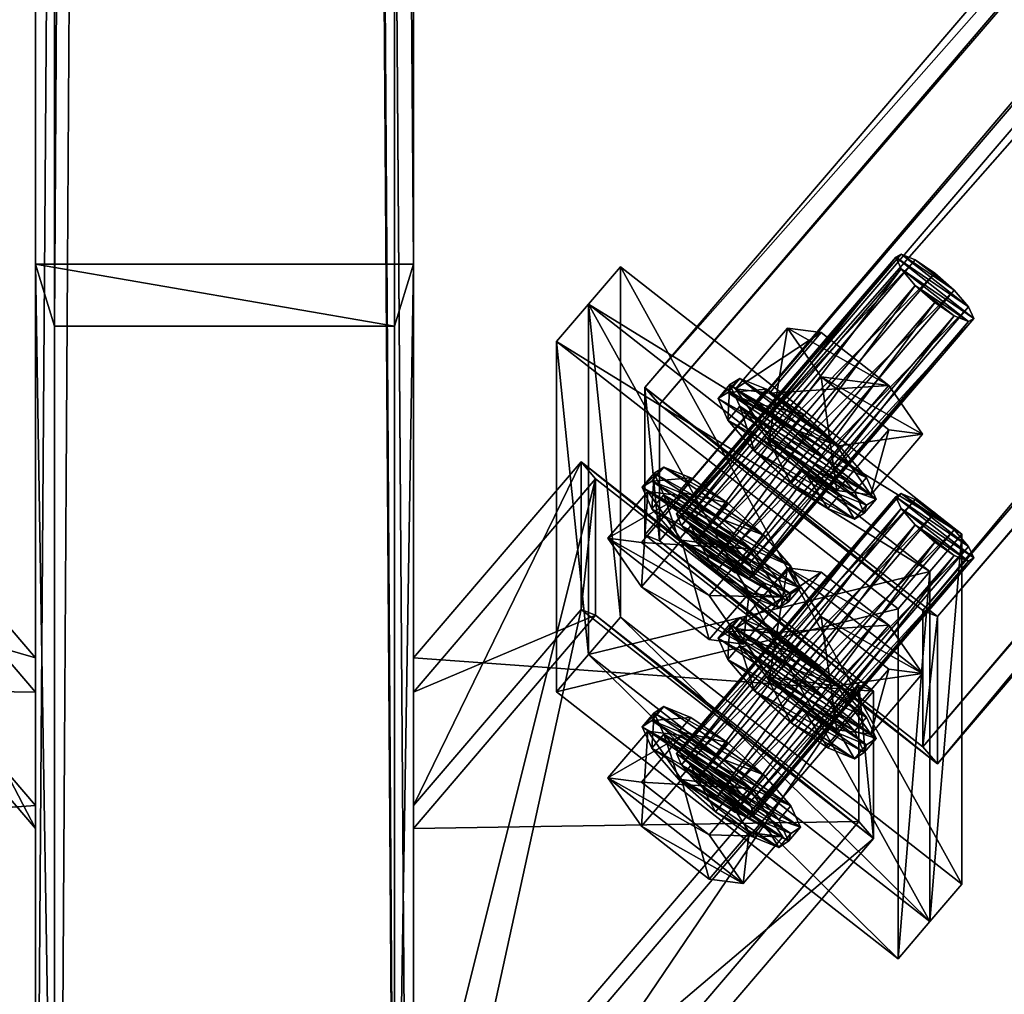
# Model space of a CAD drawing. Header units: millimetres. Extents: x 60485 to 71303, y 100 to 16900.
# Tile 43 of 256: x 63167 to 63324, y 352 to 507. Entities that reach past the tile are written whole.
import ezdxf

# ---------------------------------------------------------------- set-up
doc = ezdxf.new("R2010")
doc.units = ezdxf.units.MM
for name, color, linetype in [('13', 7, 'Continuous'), ('3', 7, 'Continuous'), ('6', 7, 'Continuous'), ('99', 7, 'Continuous')]:
    doc.layers.add(name, color=color, linetype=linetype)

msp = doc.modelspace()

# ---------------------------------------------------------------- meshes
at = {"layer": '13', "color": 7}
mesh = msp.add_polyface(dxfattribs=at)
corners = [(63315.83, 463.96, 2995.38), (63277.91, 425.99, 2982.65), (63281, 423.25, 2982.93), (63312.74, 466.69, 2995.09), (63274.81, 428.1, 2984.41), (63309.64, 468.8, 2996.86), (63307.38, 469.72, 3000.2), (63272.55, 429.01, 2987.76), (63306.55, 469.2, 3004.23), (63271.72, 428.49, 2991.78), (63307.38, 467.38, 3007.85), (63272.55, 426.67, 2995.41), (63274.81, 424.04, 2997.67), (63309.64, 464.75, 3010.11), (63277.91, 421.31, 2997.95), (63294.71, 457.26, 2988.03), (63289.35, 457.94, 3000.78), (63281.12, 448.32, 2997.84), (63286.48, 447.63, 2985.08), (63294.71, 450.24, 3010.98), (63286.48, 440.62, 3008.04), (63297.2, 432.23, 3005.47), (63302.56, 431.54, 2992.71), (63297.2, 439.24, 2982.52), (63274, 434.21, 2979.94), (63269.75, 435.93, 2986.21), (63267.85, 433.71, 2985.53), (63268.2, 434.95, 2993.76), (63266.3, 432.73, 2993.08), (63279.81, 430.25, 2976.63), (63291.84, 444.31, 2980.93), (63286.04, 448.27, 2984.24), (63284.14, 446.05, 2983.56), (63289.94, 442.09, 2980.25), (63281.79, 449.99, 2990.51), (63279.89, 447.77, 2989.83), (63280.23, 449.01, 2998.05), (63278.33, 446.79, 2997.38), (63281.79, 445.6, 3004.86), (63279.89, 443.38, 3004.18), (63286.04, 440.67, 3009.09), (63284.14, 438.45, 3008.41), (63291.84, 435.54, 3009.62), (63289.94, 433.32, 3008.94), (63297.64, 439.19, 2981.47), (63301.89, 434.26, 2985.7), (63303.45, 430.85, 2992.5), (63301.89, 429.87, 3000.04), (63299.99, 427.65, 2999.37), (63301.55, 428.62, 2991.82), (63299.99, 432.03, 2985.02), (63295.74, 436.97, 2980.79)]
mesh.append_faces([[corners[k] for k in face] for face in [(0, 1, 2, 2), (3, 4, 1, 1), (5, 7, 4, 4), (6, 9, 7, 7), (8, 11, 9, 9), (10, 12, 11, 11), (13, 14, 12, 12), (15, 17, 18, 18), (16, 20, 17, 17), (19, 21, 20, 20), (17, 23, 18, 18), (25, 28, 26, 26), (29, 25, 24, 24), (30, 32, 33, 33), (31, 35, 32, 32), (34, 37, 35, 35), (36, 39, 37, 37), (38, 41, 39, 39), (40, 43, 41, 41), (35, 33, 32, 32)]], dxfattribs={"vtx0": -1, "color": 7})
mesh.append_faces([[corners[k] for k in face] for face in [(20, 22, 17, 17), (31, 44, 34, 34), (34, 45, 36, 36), (36, 46, 38, 38), (38, 47, 40, 40), (43, 48, 41, 41), (41, 49, 39, 39), (39, 50, 37, 37), (37, 51, 35, 35)]], dxfattribs={"vtx0": -1, "vtx1": -1, "color": 7})
mesh.append_faces([[corners[k] for k in face] for face in [(35, 51, 33, 33)]], dxfattribs={"vtx0": -1, "vtx2": -1, "vtx3": -1, "color": 7})
mesh.append_faces([[corners[k] for k in face] for face in [(5, 6, 7, 7), (6, 8, 9, 9), (8, 10, 11, 11), (15, 16, 17, 17), (16, 19, 20, 20), (24, 25, 26, 26), (25, 27, 28, 28), (30, 31, 32, 32), (31, 34, 35, 35), (34, 36, 37, 37), (36, 38, 39, 39), (38, 40, 41, 41), (40, 42, 43, 43)]], dxfattribs={"vtx2": -1, "vtx3": -1, "color": 7})
mesh = msp.add_polyface(dxfattribs=at)
corners = [(63318.93, 459.51, 3001.26), (63318.1, 461.33, 2997.64), (63283.27, 420.62, 2985.19), (63315.83, 463.96, 2995.38), (63281, 423.25, 2982.93), (63312.74, 466.69, 2995.09), (63277.91, 425.99, 2982.65), (63309.64, 468.8, 2996.86), (63274.81, 428.1, 2984.41), (63307.38, 467.38, 3007.85), (63309.64, 464.75, 3010.11), (63274.81, 424.04, 2997.67), (63312.74, 462.01, 3010.4), (63277.91, 421.31, 2997.95), (63315.83, 459.9, 3008.63), (63281, 419.2, 2996.18), (63318.1, 458.99, 3005.29), (63283.27, 418.28, 2992.84), (63284.1, 418.8, 2988.82), (63307.38, 469.72, 3000.2), (63306.55, 469.2, 3004.23), (63310.8, 441.16, 2995.65), (63305.43, 448.86, 2985.46), (63297.2, 439.24, 2982.52), (63302.56, 431.54, 2992.71), (63294.71, 457.26, 2988.03), (63286.48, 447.63, 2985.08), (63294.71, 450.24, 3010.98), (63305.43, 441.85, 3008.41), (63297.2, 432.23, 3005.47), (63289.35, 457.94, 3000.78), (63286.48, 440.62, 3008.04), (63281.12, 448.32, 2997.84), (63301.89, 434.26, 2985.7), (63297.64, 439.19, 2981.47), (63295.74, 436.97, 2980.79), (63299.99, 432.03, 2985.02), (63291.84, 444.31, 2980.93), (63289.94, 442.09, 2980.25), (63286.04, 448.27, 2984.24), (63281.79, 449.99, 2990.51), (63280.23, 449.01, 2998.05), (63303.45, 430.85, 2992.5), (63281.79, 445.6, 3004.86), (63301.89, 429.87, 3000.04), (63286.04, 440.67, 3009.09), (63297.64, 431.59, 3006.31), (63291.84, 435.54, 3009.62), (63279.89, 443.38, 3004.18), (63301.55, 428.62, 2991.82), (63278.33, 446.79, 2997.38)]
mesh.append_faces([[corners[k] for k in face] for face in [(3, 7, 5, 5), (10, 14, 12, 12), (21, 23, 24, 24), (22, 26, 23, 23), (28, 24, 29, 29), (22, 30, 25, 25), (27, 21, 28, 28), (24, 31, 29, 29), (33, 35, 36, 36), (34, 38, 35, 35), (34, 39, 37, 37), (45, 46, 47, 47)]], dxfattribs={"vtx0": -1, "color": 7})
mesh.append_faces([[corners[k] for k in face] for face in [(7, 3, 19, 19), (19, 1, 20, 20), (20, 0, 9, 9), (9, 16, 10, 10), (30, 22, 27, 27)]], dxfattribs={"vtx0": -1, "vtx1": -1, "color": 7})
mesh.append_faces([[corners[k] for k in face] for face in [(19, 3, 1, 1), (20, 1, 0, 0), (9, 0, 16, 16), (10, 16, 14, 14), (27, 22, 21, 21), (32, 24, 23, 23), (40, 34, 33, 33), (41, 33, 42, 42), (43, 42, 44, 44), (48, 49, 36, 36), (50, 36, 35, 35)]], dxfattribs={"vtx0": -1, "vtx2": -1, "vtx3": -1, "color": 7})
mesh.append_faces([[corners[k] for k in face] for face in [(0, 1, 2, 2), (1, 3, 4, 4), (3, 5, 6, 6), (5, 7, 8, 8), (9, 10, 11, 11), (10, 12, 13, 13), (12, 14, 15, 15), (14, 16, 17, 17), (16, 0, 18, 18), (21, 22, 23, 23), (22, 25, 26, 26), (27, 28, 29, 29), (28, 21, 24, 24), (33, 34, 35, 35), (34, 37, 38, 38)]], dxfattribs={"vtx2": -1, "vtx3": -1, "color": 7})
mesh = msp.add_polyface(dxfattribs=at)
corners = [(63315.83, 425.95, 3119.7), (63309.64, 430.79, 3121.18), (63312.74, 428.68, 3119.41), (63307.38, 431.71, 3124.52), (63318.1, 423.32, 3121.96), (63306.55, 431.19, 3128.55), (63318.93, 421.5, 3125.58), (63307.38, 429.37, 3132.17), (63318.1, 420.98, 3129.61), (63309.64, 426.74, 3134.43), (63315.83, 421.9, 3132.95), (63312.74, 424.01, 3134.71), (63305.43, 410.86, 3109.78), (63289.35, 419.93, 3125.1), (63294.71, 419.25, 3112.35), (63318.93, 459.51, 3001.26), (63283.27, 420.62, 2985.19), (63284.1, 418.8, 2988.82), (63318.1, 461.33, 2997.64), (63281, 423.25, 2982.93), (63312.74, 462.01, 3010.4), (63281, 419.2, 2996.18), (63277.91, 421.31, 2997.95), (63315.83, 459.9, 3008.63), (63283.27, 418.28, 2992.84), (63318.1, 458.99, 3005.29), (63272.55, 426.67, 2995.41), (63288.63, 415.26, 2987.73), (63283.27, 422.96, 2977.54), (63276.94, 415.56, 2975.28), (63272.55, 424.33, 3003.06), (63283.27, 415.94, 3000.49), (63291.42, 416.78, 2988.2), (63289.86, 420.19, 2981.4), (63287.96, 417.97, 2980.72), (63289.52, 414.56, 2987.52), (63285.61, 425.12, 2977.17), (63283.71, 422.9, 2976.49), (63277.91, 428.03, 2975.96), (63279.81, 421.48, 3005.32), (63285.61, 417.53, 3002.01), (63283.71, 415.31, 3001.33), (63268.2, 434.95, 2993.76), (63269.75, 431.54, 3000.56), (63274, 426.61, 3004.79), (63289.86, 415.81, 2995.75), (63272.1, 424.39, 3004.11), (63287.96, 413.59, 2995.07), (63267.85, 429.32, 2999.88), (63303.45, 430.85, 2992.5), (63301.89, 434.26, 2985.7), (63299.99, 432.03, 2985.02), (63301.55, 428.62, 2991.82), (63291.84, 435.54, 3009.62), (63297.64, 431.59, 3006.31), (63295.74, 429.37, 3005.63), (63289.94, 433.32, 3008.94), (63301.89, 429.87, 3000.04), (63299.99, 427.65, 2999.37), (63286.04, 440.67, 3009.09), (63284.14, 438.45, 3008.41)]
mesh.append_faces([[corners[k] for k in face] for face in [(0, 1, 2, 2), (9, 10, 11, 11), (12, 13, 14, 14), (15, 16, 17, 17), (18, 19, 16, 16), (20, 21, 22, 22), (23, 24, 21, 21), (25, 17, 24, 24), (30, 27, 31, 31), (32, 34, 35, 35), (33, 37, 34, 34), (36, 38, 37, 37), (39, 45, 40, 40), (49, 51, 52, 52), (53, 55, 56, 56), (54, 58, 55, 55), (57, 52, 58, 58), (58, 56, 55, 55)]], dxfattribs={"vtx0": -1, "color": 7})
mesh.append_faces([[corners[k] for k in face] for face in [(1, 0, 3, 3), (3, 4, 5, 5), (5, 6, 7, 7), (7, 8, 9, 9)]], dxfattribs={"vtx0": -1, "vtx1": -1, "color": 7})
mesh.append_faces([[corners[k] for k in face] for face in [(3, 0, 4, 4), (5, 4, 6, 6), (7, 6, 8, 8), (9, 8, 10, 10), (26, 24, 17, 17), (30, 28, 27, 27), (42, 36, 33, 33), (43, 33, 32, 32), (44, 32, 45, 45), (46, 47, 35, 35), (48, 35, 34, 34), (59, 57, 54, 54), (60, 58, 52, 52)]], dxfattribs={"vtx0": -1, "vtx2": -1, "vtx3": -1, "color": 7})
mesh.append_faces([[corners[k] for k in face] for face in [(27, 28, 29, 29), (32, 33, 34, 34), (33, 36, 37, 37), (39, 40, 41, 41), (49, 50, 51, 51), (53, 54, 55, 55), (54, 57, 58, 58), (57, 49, 52, 52)]], dxfattribs={"vtx2": -1, "vtx3": -1, "color": 7})
mesh = msp.add_polyface(dxfattribs=at)
corners = [(63281, 419.2, 2996.18), (63274.81, 424.04, 2997.67), (63277.91, 421.31, 2997.95), (63283.27, 418.28, 2992.84), (63272.55, 426.67, 2995.41), (63284.1, 418.8, 2988.82), (63271.72, 428.49, 2991.78), (63283.27, 420.62, 2985.19), (63272.55, 429.01, 2987.76), (63281, 423.25, 2982.93), (63274.81, 428.1, 2984.41), (63277.91, 425.99, 2982.65), (63283.27, 422.96, 2977.54), (63272.55, 431.35, 2980.11), (63266.21, 423.95, 2977.84), (63276.94, 415.56, 2975.28), (63267.18, 432.04, 2992.87), (63260.85, 424.64, 2990.6), (63272.55, 424.33, 3003.06), (63266.21, 416.93, 3000.8), (63276.94, 408.54, 2998.23), (63282.3, 407.85, 2985.47), (63285.61, 425.12, 2977.17), (63279.81, 430.25, 2976.63), (63277.91, 428.03, 2975.96), (63274, 434.21, 2979.94), (63272.1, 431.99, 2979.27), (63267.85, 433.71, 2985.53), (63268.2, 434.95, 2993.76), (63269.75, 431.54, 3000.56), (63267.85, 429.32, 2999.88), (63266.3, 432.73, 2993.08), (63274, 426.61, 3004.79), (63272.1, 424.39, 3004.11), (63279.81, 421.48, 3005.32), (63277.91, 419.26, 3004.64), (63283.71, 415.31, 3001.33), (63269.75, 435.93, 2986.21), (63289.86, 420.19, 2981.4), (63291.42, 416.78, 2988.2), (63289.86, 415.81, 2995.75), (63287.96, 413.59, 2995.07), (63289.52, 414.56, 2987.52), (63287.96, 417.97, 2980.72), (63283.71, 422.9, 2976.49)]
mesh.append_faces([[corners[k] for k in face] for face in [(0, 1, 2, 2), (10, 9, 11, 11), (12, 14, 15, 15), (13, 17, 14, 14), (16, 19, 17, 17), (18, 20, 19, 19), (12, 16, 13, 13), (17, 15, 14, 14), (23, 26, 24, 24), (25, 27, 26, 26), (28, 30, 31, 31), (29, 33, 30, 30), (32, 35, 33, 33), (34, 36, 35, 35), (27, 24, 26, 26)]], dxfattribs={"vtx0": -1, "color": 7})
mesh.append_faces([[corners[k] for k in face] for face in [(1, 3, 4, 4), (4, 5, 6, 6), (6, 7, 8, 8), (8, 9, 10, 10), (16, 12, 18, 18), (19, 21, 17, 17), (37, 22, 28, 28), (28, 38, 29, 29), (29, 39, 32, 32), (32, 40, 34, 34), (35, 41, 33, 33), (33, 42, 30, 30), (30, 43, 31, 31), (31, 44, 27, 27)]], dxfattribs={"vtx0": -1, "vtx1": -1, "color": 7})
mesh.append_faces([[corners[k] for k in face] for face in [(1, 0, 3, 3), (6, 5, 7, 7), (8, 7, 9, 9), (37, 23, 22, 22), (31, 43, 44, 44), (27, 44, 24, 24)]], dxfattribs={"vtx0": -1, "vtx2": -1, "vtx3": -1, "color": 7})
mesh.append_faces([[corners[k] for k in face] for face in [(12, 13, 14, 14), (13, 16, 17, 17), (16, 18, 19, 19), (22, 23, 24, 24), (23, 25, 26, 26), (28, 29, 30, 30), (29, 32, 33, 33), (32, 34, 35, 35)]], dxfattribs={"vtx2": -1, "vtx3": -1, "color": 7})
mesh = msp.add_polyface(dxfattribs=at)
corners = [(63312.74, 428.68, 3119.41), (63274.81, 390.09, 3108.73), (63277.91, 387.98, 3106.97), (63309.64, 430.79, 3121.18), (63272.55, 391, 3112.08), (63307.38, 431.71, 3124.52), (63271.72, 390.48, 3116.1), (63306.55, 431.19, 3128.55), (63272.55, 388.67, 3119.73), (63307.38, 429.37, 3132.17), (63274.81, 386.04, 3121.99), (63309.64, 426.74, 3134.43), (63277.91, 383.3, 3122.27), (63294.71, 419.25, 3112.35), (63289.35, 419.93, 3125.1), (63281.12, 410.31, 3122.16), (63286.48, 409.63, 3109.4), (63286.48, 402.61, 3132.36), (63297.2, 401.23, 3106.84), (63274, 396.2, 3104.26), (63269.75, 397.92, 3110.53), (63267.85, 395.7, 3109.85), (63268.2, 396.94, 3118.08), (63266.3, 394.72, 3117.4), (63279.81, 392.24, 3100.95), (63291.84, 406.31, 3105.25), (63286.04, 410.26, 3108.56), (63284.14, 408.04, 3107.88), (63281.79, 411.98, 3114.83), (63279.89, 409.76, 3114.15), (63280.23, 411.01, 3122.37), (63278.33, 408.78, 3121.7), (63281.79, 407.6, 3129.17), (63279.89, 405.38, 3128.5), (63286.04, 402.67, 3133.41), (63284.14, 400.44, 3132.73), (63289.94, 395.32, 3133.26), (63297.64, 401.18, 3105.79), (63301.89, 396.25, 3110.02), (63303.45, 392.84, 3116.82), (63301.55, 390.62, 3116.14), (63299.99, 394.03, 3109.34), (63295.74, 398.96, 3105.11), (63289.94, 404.09, 3104.57), (63288.63, 415.26, 2987.73), (63276.94, 415.56, 2975.28), (63282.3, 407.85, 2985.47), (63272.55, 424.33, 3003.06), (63283.27, 415.94, 3000.49), (63276.94, 408.54, 2998.23), (63266.21, 416.93, 3000.8), (63260.85, 424.64, 2990.6), (63285.61, 417.53, 3002.01), (63289.86, 415.81, 2995.75), (63287.96, 413.59, 2995.07), (63283.71, 415.31, 3001.33), (63289.52, 414.56, 2987.52), (63277.91, 419.26, 3004.64)]
mesh.append_faces([[corners[k] for k in face] for face in [(0, 1, 2, 2), (3, 4, 1, 1), (5, 6, 4, 4), (7, 8, 6, 6), (9, 10, 8, 8), (11, 12, 10, 10), (13, 15, 16, 16), (14, 17, 15, 15), (15, 18, 16, 16), (20, 23, 21, 21), (24, 20, 19, 19), (26, 29, 27, 27), (28, 31, 29, 29), (30, 33, 31, 31), (32, 35, 33, 33), (34, 36, 35, 35), (29, 43, 27, 27), (44, 45, 46, 46), (48, 46, 49, 49), (46, 50, 49, 49), (52, 54, 55, 55), (53, 56, 54, 54), (54, 57, 55, 55)]], dxfattribs={"vtx0": -1, "color": 7})
mesh.append_faces([[corners[k] for k in face] for face in [(17, 18, 15, 15), (26, 37, 28, 28), (28, 38, 30, 30), (30, 39, 32, 32), (35, 40, 33, 33), (33, 41, 31, 31), (31, 42, 29, 29)]], dxfattribs={"vtx0": -1, "vtx1": -1, "color": 7})
mesh.append_faces([[corners[k] for k in face] for face in [(29, 42, 43, 43), (51, 46, 45, 45)]], dxfattribs={"vtx0": -1, "vtx2": -1, "vtx3": -1, "color": 7})
mesh.append_faces([[corners[k] for k in face] for face in [(13, 14, 15, 15), (19, 20, 21, 21), (20, 22, 23, 23), (25, 26, 27, 27), (26, 28, 29, 29), (28, 30, 31, 31), (30, 32, 33, 33), (32, 34, 35, 35), (47, 48, 49, 49), (48, 44, 46, 46), (52, 53, 54, 54)]], dxfattribs={"vtx2": -1, "vtx3": -1, "color": 7})
mesh = msp.add_polyface(dxfattribs=at)
corners = [(63318.93, 421.5, 3125.58), (63318.1, 423.32, 3121.96), (63283.27, 382.61, 3109.51), (63315.83, 425.95, 3119.7), (63281, 385.24, 3107.25), (63312.74, 428.68, 3119.41), (63277.91, 387.98, 3106.97), (63309.64, 430.79, 3121.18), (63274.81, 390.09, 3108.73), (63307.38, 431.71, 3124.52), (63272.55, 391, 3112.08), (63306.55, 431.19, 3128.55), (63271.72, 390.48, 3116.1), (63307.38, 429.37, 3132.17), (63272.55, 388.67, 3119.73), (63309.64, 426.74, 3134.43), (63274.81, 386.04, 3121.99), (63312.74, 424.01, 3134.71), (63277.91, 383.3, 3122.27), (63315.83, 421.9, 3132.95), (63281, 381.19, 3120.5), (63318.1, 420.98, 3129.61), (63283.27, 380.27, 3117.16), (63284.1, 380.79, 3113.14), (63310.8, 403.15, 3119.97), (63305.43, 410.86, 3109.78), (63297.2, 401.23, 3106.84), (63302.56, 393.53, 3117.03), (63294.71, 419.25, 3112.35), (63286.48, 409.63, 3109.4), (63289.35, 419.93, 3125.1), (63294.71, 412.23, 3135.3), (63286.48, 402.61, 3132.36), (63305.43, 403.84, 3132.73), (63297.2, 394.22, 3129.79), (63301.89, 396.25, 3110.02), (63297.64, 401.18, 3105.79), (63295.74, 398.96, 3105.11), (63299.99, 394.03, 3109.34), (63291.84, 406.31, 3105.25), (63289.94, 404.09, 3104.57), (63284.14, 408.04, 3107.88), (63286.04, 402.67, 3133.41), (63291.84, 397.54, 3133.94), (63289.94, 395.32, 3133.26), (63286.04, 410.26, 3108.56), (63281.79, 411.98, 3114.83), (63280.23, 411.01, 3122.37), (63303.45, 392.84, 3116.82), (63281.79, 407.6, 3129.17), (63301.89, 391.86, 3124.36), (63297.64, 393.58, 3130.63), (63299.99, 389.64, 3123.69), (63284.14, 400.44, 3132.73), (63279.89, 405.38, 3128.5), (63301.55, 390.62, 3116.14), (63278.33, 408.78, 3121.7), (63289.86, 415.81, 2995.75), (63291.42, 416.78, 2988.2), (63289.52, 414.56, 2987.52)]
mesh.append_faces([[corners[k] for k in face] for face in [(3, 6, 4, 4), (24, 26, 27, 27), (25, 29, 26, 26), (31, 34, 32, 32), (33, 27, 34, 34), (31, 24, 33, 33), (27, 32, 34, 34), (35, 37, 38, 38), (36, 40, 37, 37), (39, 41, 40, 40), (36, 45, 39, 39), (42, 51, 43, 43)]], dxfattribs={"vtx0": -1, "color": 7})
mesh.append_faces([[corners[k] for k in face] for face in [(30, 24, 31, 31), (49, 50, 42, 42), (44, 52, 53, 53)]], dxfattribs={"vtx0": -1, "vtx1": -1, "color": 7})
mesh.append_faces([[corners[k] for k in face] for face in [(30, 25, 24, 24), (32, 27, 26, 26), (46, 36, 35, 35), (47, 35, 48, 48), (49, 48, 50, 50), (54, 55, 38, 38), (56, 38, 37, 37)]], dxfattribs={"vtx0": -1, "vtx2": -1, "vtx3": -1, "color": 7})
mesh.append_faces([[corners[k] for k in face] for face in [(0, 1, 2, 2), (1, 3, 4, 4), (3, 5, 6, 6), (5, 7, 8, 8), (7, 9, 10, 10), (9, 11, 12, 12), (11, 13, 14, 14), (13, 15, 16, 16), (15, 17, 18, 18), (17, 19, 20, 20), (19, 21, 22, 22), (21, 0, 23, 23), (24, 25, 26, 26), (25, 28, 29, 29), (30, 31, 32, 32), (31, 33, 34, 34), (33, 24, 27, 27), (35, 36, 37, 37), (36, 39, 40, 40), (42, 43, 44, 44), (57, 58, 59, 59)]], dxfattribs={"vtx2": -1, "vtx3": -1, "color": 7})
mesh = msp.add_polyface(dxfattribs=at)
corners = [(63318.93, 421.5, 3125.58), (63283.27, 382.61, 3109.51), (63284.1, 380.79, 3113.14), (63318.1, 423.32, 3121.96), (63281, 385.24, 3107.25), (63312.74, 424.01, 3134.71), (63281, 381.19, 3120.5), (63277.91, 383.3, 3122.27), (63315.83, 421.9, 3132.95), (63283.27, 380.27, 3117.16), (63318.1, 420.98, 3129.61), (63274.81, 386.04, 3121.99), (63272.55, 388.67, 3119.73), (63271.72, 390.48, 3116.1), (63288.63, 377.25, 3112.05), (63283.27, 384.95, 3101.86), (63276.94, 377.55, 3099.6), (63282.3, 369.85, 3109.79), (63283.27, 377.93, 3124.81), (63272.55, 386.33, 3127.38), (63291.42, 378.78, 3112.52), (63289.86, 382.18, 3105.72), (63287.96, 379.96, 3105.04), (63289.52, 376.55, 3111.84), (63285.61, 387.12, 3101.49), (63283.71, 384.89, 3100.81), (63277.91, 390.02, 3100.27), (63279.81, 383.47, 3129.64), (63285.61, 379.52, 3126.33), (63283.71, 377.3, 3125.65), (63289.86, 377.8, 3120.07), (63287.96, 375.58, 3119.39), (63268.2, 396.94, 3118.08), (63269.75, 393.53, 3124.88), (63274, 388.6, 3129.11), (63277.91, 381.25, 3128.96), (63272.1, 386.38, 3128.43), (63267.85, 391.31, 3124.2), (63266.3, 394.72, 3117.4), (63303.45, 392.84, 3116.82), (63301.89, 396.25, 3110.02), (63299.99, 394.03, 3109.34), (63301.55, 390.62, 3116.14), (63291.84, 397.54, 3133.94), (63297.64, 393.58, 3130.63), (63295.74, 391.36, 3129.95), (63289.94, 395.32, 3133.26), (63301.89, 391.86, 3124.36), (63299.99, 389.64, 3123.69), (63286.04, 402.67, 3133.41), (63284.14, 400.44, 3132.73)]
mesh.append_faces([[corners[k] for k in face] for face in [(0, 1, 2, 2), (3, 4, 1, 1), (5, 6, 7, 7), (8, 9, 6, 6), (10, 2, 9, 9), (14, 16, 17, 17), (19, 14, 18, 18), (20, 22, 23, 23), (21, 25, 22, 22), (24, 26, 25, 25), (28, 31, 29, 29), (30, 23, 31, 31), (27, 30, 28, 28), (31, 35, 29, 29), (39, 41, 42, 42), (43, 45, 46, 46), (44, 48, 45, 45), (47, 42, 48, 48), (48, 46, 45, 45)]], dxfattribs={"vtx0": -1, "color": 7})
mesh.append_faces([[corners[k] for k in face] for face in [(34, 30, 27, 27)]], dxfattribs={"vtx0": -1, "vtx1": -1, "color": 7})
mesh.append_faces([[corners[k] for k in face] for face in [(11, 6, 9, 9), (12, 9, 2, 2), (13, 2, 1, 1), (19, 15, 14, 14), (32, 24, 21, 21), (33, 21, 20, 20), (34, 20, 30, 30), (36, 31, 23, 23), (37, 23, 22, 22), (38, 22, 25, 25), (49, 47, 44, 44), (50, 48, 42, 42)]], dxfattribs={"vtx0": -1, "vtx2": -1, "vtx3": -1, "color": 7})
mesh.append_faces([[corners[k] for k in face] for face in [(14, 15, 16, 16), (18, 14, 17, 17), (20, 21, 22, 22), (21, 24, 25, 25), (27, 28, 29, 29), (28, 30, 31, 31), (30, 20, 23, 23), (39, 40, 41, 41), (43, 44, 45, 45), (44, 47, 48, 48), (47, 39, 42, 42)]], dxfattribs={"vtx2": -1, "vtx3": -1, "color": 7})
mesh = msp.add_polyface(dxfattribs=at)
corners = [(63281, 381.19, 3120.5), (63274.81, 386.04, 3121.99), (63277.91, 383.3, 3122.27), (63283.27, 380.27, 3117.16), (63272.55, 388.67, 3119.73), (63284.1, 380.79, 3113.14), (63271.72, 390.48, 3116.1), (63283.27, 382.61, 3109.51), (63272.55, 391, 3112.08), (63281, 385.24, 3107.25), (63274.81, 390.09, 3108.73), (63277.91, 387.98, 3106.97), (63283.27, 384.95, 3101.86), (63272.55, 393.34, 3104.43), (63266.21, 385.94, 3102.16), (63276.94, 377.55, 3099.6), (63267.18, 394.03, 3117.18), (63260.85, 386.63, 3114.92), (63272.55, 386.33, 3127.38), (63266.21, 378.93, 3125.12), (63283.27, 377.93, 3124.81), (63276.94, 370.53, 3122.55), (63282.3, 369.85, 3109.79), (63285.61, 387.12, 3101.49), (63279.81, 392.24, 3100.95), (63277.91, 390.02, 3100.27), (63274, 396.2, 3104.26), (63272.1, 393.98, 3103.59), (63267.85, 395.7, 3109.85), (63268.2, 396.94, 3118.08), (63269.75, 393.53, 3124.88), (63267.85, 391.31, 3124.2), (63266.3, 394.72, 3117.4), (63274, 388.6, 3129.11), (63272.1, 386.38, 3128.43), (63279.81, 383.47, 3129.64), (63277.91, 381.25, 3128.96), (63283.71, 377.3, 3125.65), (63269.75, 397.92, 3110.53), (63289.86, 382.18, 3105.72), (63291.42, 378.78, 3112.52), (63287.96, 375.58, 3119.39), (63289.52, 376.55, 3111.84), (63287.96, 379.96, 3105.04), (63283.71, 384.89, 3100.81)]
mesh.append_faces([[corners[k] for k in face] for face in [(0, 1, 2, 2), (10, 9, 11, 11), (12, 14, 15, 15), (13, 17, 14, 14), (16, 19, 17, 17), (18, 21, 19, 19), (20, 22, 21, 21), (12, 16, 13, 13), (22, 19, 21, 21), (17, 15, 14, 14), (24, 27, 25, 25), (26, 28, 27, 27), (29, 31, 32, 32), (30, 34, 31, 31), (33, 36, 34, 34), (35, 37, 36, 36), (28, 25, 27, 27)]], dxfattribs={"vtx0": -1, "color": 7})
mesh.append_faces([[corners[k] for k in face] for face in [(1, 3, 4, 4), (4, 5, 6, 6), (6, 7, 8, 8), (8, 9, 10, 10), (16, 12, 18, 18), (19, 22, 17, 17), (38, 23, 29, 29), (29, 39, 30, 30), (30, 40, 33, 33), (36, 41, 34, 34), (34, 42, 31, 31), (31, 43, 32, 32), (32, 44, 28, 28)]], dxfattribs={"vtx0": -1, "vtx1": -1, "color": 7})
mesh.append_faces([[corners[k] for k in face] for face in [(8, 7, 9, 9), (17, 22, 15, 15), (38, 24, 23, 23), (28, 44, 25, 25)]], dxfattribs={"vtx0": -1, "vtx2": -1, "vtx3": -1, "color": 7})
mesh.append_faces([[corners[k] for k in face] for face in [(12, 13, 14, 14), (13, 16, 17, 17), (16, 18, 19, 19), (18, 20, 21, 21), (23, 24, 25, 25), (24, 26, 27, 27), (29, 30, 31, 31), (30, 33, 34, 34), (33, 35, 36, 36)]], dxfattribs={"vtx2": -1, "vtx3": -1, "color": 7})
at = {"layer": '3', "color": 91}
mesh = msp.add_polyface(dxfattribs=at)
corners = [(63170, 8485, 5564.7), (63230, 8485, 5564.7), (63230, 145.04, 3014.92), (63170, 145.04, 3014.92), (63170, 271.84, 2970.03), (63230, 271.84, 2970.03), (63230, 8485, 5481.04), (63170, 8485, 5481.04), (63170, 145.04, 2970.03), (63227, 8485, 5484.18), (63173, 8485, 5484.18), (63173, 8485, 5561.56), (63227, 8485, 5561.56), (63173, 145.04, 3011.78), (63227, 145.04, 3011.78), (63173, 261.58, 2970.03), (63173, 145.04, 2970.03), (63227, 261.58, 2970.03), (63227, 145.04, 2970.03), (63230, 145.04, 2970.03)]
mesh.append_faces([[corners[k] for k in face] for face in [(0, 2, 3, 3), (4, 6, 7, 7), (4, 3, 8, 8), (0, 4, 7, 7), (12, 13, 14, 14), (15, 11, 10, 10), (13, 15, 16, 16), (17, 10, 9, 9), (17, 14, 18, 18), (12, 17, 9, 9), (8, 13, 16, 16), (18, 2, 19, 19), (5, 1, 6, 6), (2, 5, 19, 19), (5, 18, 19, 19), (15, 8, 16, 16)]], dxfattribs={"vtx0": -1, "color": 91})
mesh.append_faces([[corners[k] for k in face] for face in [(3, 4, 0, 0), (0, 11, 1, 1), (11, 7, 10, 10), (10, 7, 9, 9), (1, 12, 6, 6), (12, 1, 11, 11), (6, 9, 7, 7), (11, 15, 13, 13), (14, 17, 12, 12), (2, 14, 3, 3), (3, 13, 8, 8), (1, 5, 2, 2), (18, 5, 17, 17), (17, 5, 15, 15), (8, 15, 4, 4), (4, 15, 5, 5)]], dxfattribs={"vtx0": -1, "vtx1": -1, "color": 91})
mesh.append_faces([[corners[k] for k in face] for face in [(11, 0, 7, 7), (6, 12, 9, 9), (2, 18, 14, 14), (3, 14, 13, 13)]], dxfattribs={"vtx0": -1, "vtx2": -1, "vtx3": -1, "color": 91})
mesh.append_faces([[corners[k] for k in face] for face in [(0, 1, 2, 2), (4, 5, 6, 6), (12, 11, 13, 13), (17, 15, 10, 10)]], dxfattribs={"vtx2": -1, "vtx3": -1, "color": 91})
mesh = msp.add_polyface(dxfattribs=at)
corners = [(63310.84, 413.17, 3016.38), (63269.04, 445.87, 3026.37), (65689.15, 3274.23, 3891.09), (65730.94, 3241.53, 3881.09), (63269.04, 424.24, 3097.14), (65689.15, 3252.59, 3961.85), (63310.84, 391.54, 3087.14), (65730.94, 3219.89, 3951.86), (63313.16, 412.23, 3012.95), (63313.16, 388.84, 3089.46), (65733.26, 3217.2, 3954.17), (65733.26, 3240.59, 3877.66), (63266.72, 425.18, 3100.57), (65686.83, 3253.53, 3965.28), (63266.72, 448.57, 3024.06), (65686.83, 3276.92, 3888.77)]
mesh.append_faces([[corners[k] for k in face] for face in [(0, 2, 3, 3), (1, 5, 2, 2), (4, 7, 5, 5), (6, 3, 7, 7), (8, 10, 11, 11), (9, 13, 10, 10), (12, 15, 13, 13), (14, 11, 15, 15)]], dxfattribs={"vtx0": -1, "color": 91})
mesh.append_faces([[corners[k] for k in face] for face in [(6, 8, 0, 0), (12, 4, 14, 14), (11, 3, 15, 15), (3, 10, 7, 7), (7, 10, 5, 5), (15, 2, 13, 13), (2, 15, 3, 3), (13, 5, 10, 10)]], dxfattribs={"vtx0": -1, "vtx1": -1, "color": 91})
mesh.append_faces([[corners[k] for k in face] for face in [(9, 6, 4, 4), (6, 9, 8, 8), (0, 8, 14, 14), (4, 12, 9, 9), (14, 4, 1, 1), (14, 1, 0, 0), (3, 11, 10, 10), (13, 2, 5, 5)]], dxfattribs={"vtx0": -1, "vtx2": -1, "vtx3": -1, "color": 91})
mesh.append_faces([[corners[k] for k in face] for face in [(0, 1, 2, 2), (1, 4, 5, 5), (4, 6, 7, 7), (6, 0, 3, 3), (8, 9, 10, 10), (9, 12, 13, 13), (12, 14, 15, 15), (14, 8, 11, 11)]], dxfattribs={"vtx2": -1, "vtx3": -1, "color": 91})
mesh = msp.add_polyface(dxfattribs=at)
corners = [(63170, 400.23, 3012.42), (63170, 318.69, 2987.49), (63099.29, 401.33, 3012.76), (63141.08, 434.03, 3022.75), (63170, 297.05, 3058.26), (63099.29, 379.69, 3083.52), (63170, 378.6, 3083.19), (63141.08, 412.4, 3093.52), (63170, 405.64, 3010.94), (63170, 382.25, 3087.44), (63143.4, 413.34, 3096.95), (63143.4, 436.73, 3020.44), (63170, 291.65, 3059.74), (63096.97, 377, 3085.84), (63170, 315.04, 2983.24), (63096.97, 400.39, 3009.33)]
mesh.append_faces([[corners[k] for k in face] for face in [(0, 2, 3, 3), (1, 5, 2, 2), (4, 7, 5, 5), (6, 3, 7, 7), (8, 10, 11, 11), (9, 13, 10, 10), (12, 15, 13, 13), (14, 11, 15, 15)]], dxfattribs={"vtx0": -1, "color": 91})
mesh.append_faces([[corners[k] for k in face] for face in [(6, 8, 0, 0), (12, 4, 14, 14), (3, 10, 7, 7), (7, 10, 5, 5), (15, 2, 13, 13)]], dxfattribs={"vtx0": -1, "vtx1": -1, "color": 91})
mesh.append_faces([[corners[k] for k in face] for face in [(9, 6, 4, 4), (6, 9, 8, 8), (0, 8, 14, 14), (4, 12, 9, 9), (14, 4, 1, 1), (14, 1, 0, 0), (11, 3, 2, 2), (3, 11, 10, 10), (5, 10, 13, 13), (2, 15, 11, 11), (13, 2, 5, 5)]], dxfattribs={"vtx0": -1, "vtx2": -1, "vtx3": -1, "color": 91})
mesh.append_faces([[corners[k] for k in face] for face in [(0, 1, 2, 2), (1, 4, 5, 5), (4, 6, 7, 7), (6, 0, 3, 3), (8, 9, 10, 10), (9, 12, 13, 13), (12, 14, 15, 15), (14, 8, 11, 11)]], dxfattribs={"vtx2": -1, "vtx3": -1, "color": 91})
mesh = msp.add_polyface(dxfattribs=at)
corners = [(63229.99, 318.69, 2987.49), (63229.99, 400.23, 3012.42), (63258.91, 434.03, 3022.75), (63300.7, 401.33, 3012.76), (63229.99, 378.6, 3083.19), (63258.91, 412.4, 3093.52), (63229.99, 297.05, 3058.26), (63300.7, 379.69, 3083.52), (63229.99, 315.04, 2983.24), (63229.99, 291.65, 3059.74), (63303.03, 377, 3085.84), (63303.03, 400.39, 3009.33), (63229.99, 382.25, 3087.44), (63256.59, 413.34, 3096.95), (63229.99, 405.64, 3010.94), (63256.59, 436.73, 3020.44)]
mesh.append_faces([[corners[k] for k in face] for face in [(0, 2, 3, 3), (1, 5, 2, 2), (4, 7, 5, 5), (6, 3, 7, 7), (8, 10, 11, 11), (9, 13, 10, 10), (12, 15, 13, 13), (14, 11, 15, 15)]], dxfattribs={"vtx0": -1, "color": 91})
mesh.append_faces([[corners[k] for k in face] for face in [(9, 6, 12, 12), (6, 8, 0, 0), (0, 8, 1, 1), (12, 4, 14, 14), (4, 12, 6, 6), (14, 1, 8, 8), (11, 3, 15, 15), (3, 10, 7, 7), (7, 10, 5, 5), (15, 2, 13, 13), (2, 15, 3, 3), (13, 5, 10, 10)]], dxfattribs={"vtx0": -1, "vtx1": -1, "color": 91})
mesh.append_faces([[corners[k] for k in face] for face in [(6, 9, 8, 8), (14, 4, 1, 1), (3, 11, 10, 10), (13, 2, 5, 5)]], dxfattribs={"vtx0": -1, "vtx2": -1, "vtx3": -1, "color": 91})
mesh.append_faces([[corners[k] for k in face] for face in [(0, 1, 2, 2), (1, 4, 5, 5), (4, 6, 7, 7), (6, 0, 3, 3), (8, 9, 10, 10), (9, 12, 13, 13), (12, 14, 15, 15), (14, 8, 11, 11)]], dxfattribs={"vtx2": -1, "vtx3": -1, "color": 91})
at = {"layer": '6', "color": 2}
mesh = msp.add_polyface(dxfattribs=at)
corners = [(63173, 8445, 2973.03), (63227, 8445, 2973.03), (63227, 281.65, 2973.03), (63173, 281.65, 2973.03), (63227, 8445, 3027.03), (63227, 458.28, 3027.03), (63173, 8445, 3027.03), (63173, 458.28, 3027.03), (63170, 8445, 2970.03), (63170, 8445, 3030.03), (63170, 468.09, 3030.03), (63170, 271.84, 2970.03), (63230, 8445, 3030.03), (63230, 468.09, 3030.03), (63230, 8445, 2970.03), (63230, 271.84, 2970.03)]
mesh.append_faces([[corners[k] for k in face] for face in [(0, 2, 3, 3), (1, 5, 2, 2), (4, 7, 5, 5), (6, 3, 7, 7), (8, 10, 11, 11), (9, 13, 10, 10), (12, 15, 13, 13), (14, 11, 15, 15)]], dxfattribs={"vtx0": -1, "color": 2})
mesh.append_faces([[corners[k] for k in face] for face in [(9, 6, 12, 12), (6, 8, 0, 0), (0, 8, 1, 1), (12, 4, 14, 14), (4, 12, 6, 6), (14, 1, 8, 8), (11, 3, 15, 15), (3, 10, 7, 7), (7, 10, 5, 5), (15, 2, 13, 13), (2, 15, 3, 3), (13, 5, 10, 10)]], dxfattribs={"vtx0": -1, "vtx1": -1, "color": 2})
mesh.append_faces([[corners[k] for k in face] for face in [(6, 9, 8, 8), (14, 4, 1, 1), (3, 11, 10, 10), (13, 2, 5, 5)]], dxfattribs={"vtx0": -1, "vtx2": -1, "vtx3": -1, "color": 2})
mesh.append_faces([[corners[k] for k in face] for face in [(0, 1, 2, 2), (1, 4, 5, 5), (4, 6, 7, 7), (6, 0, 3, 3), (8, 9, 10, 10), (9, 12, 13, 13), (12, 14, 15, 15), (14, 8, 11, 11)]], dxfattribs={"vtx2": -1, "vtx3": -1, "color": 2})
at = {"layer": '99', "color": 7}
mesh = msp.add_polyface(dxfattribs=at)
corners = [(63257.79, 406.21, 3152.28), (63311.96, 363.81, 3139.32), (63311.96, 419.36, 2957.62), (63257.79, 461.76, 2970.58), (63317.03, 369.73, 3141.13), (63317.03, 425.28, 2959.43), (63262.85, 412.13, 3154.09), (63262.85, 467.68, 2972.39)]
mesh.append_faces([[corners[k] for k in face] for face in [(0, 2, 3, 3), (1, 5, 2, 2), (4, 7, 5, 5), (6, 3, 7, 7), (1, 6, 4, 4), (3, 5, 7, 7)]], dxfattribs={"vtx0": -1, "color": 7})
mesh.append_faces([[corners[k] for k in face] for face in [(0, 1, 2, 2), (1, 4, 5, 5), (4, 6, 7, 7), (6, 0, 3, 3), (1, 0, 6, 6), (3, 2, 5, 5)]], dxfattribs={"vtx2": -1, "vtx3": -1, "color": 7})
mesh = msp.add_polyface(dxfattribs=at)
corners = [(63252.72, 400.28, 3150.47), (63306.9, 357.89, 3137.51), (63306.9, 413.44, 2955.81), (63252.72, 455.83, 2968.77), (63311.96, 363.81, 3139.32), (63311.96, 419.36, 2957.62), (63257.79, 406.21, 3152.28), (63257.79, 461.76, 2970.58)]
mesh.append_faces([[corners[k] for k in face] for face in [(0, 2, 3, 3), (1, 5, 2, 2), (4, 7, 5, 5), (6, 3, 7, 7), (1, 6, 4, 4), (3, 5, 7, 7)]], dxfattribs={"vtx0": -1, "color": 7})
mesh.append_faces([[corners[k] for k in face] for face in [(0, 1, 2, 2), (1, 4, 5, 5), (4, 6, 7, 7), (6, 0, 3, 3), (1, 0, 6, 6), (3, 2, 5, 5)]], dxfattribs={"vtx2": -1, "vtx3": -1, "color": 7})

doc.saveas('drawing.dxf')
